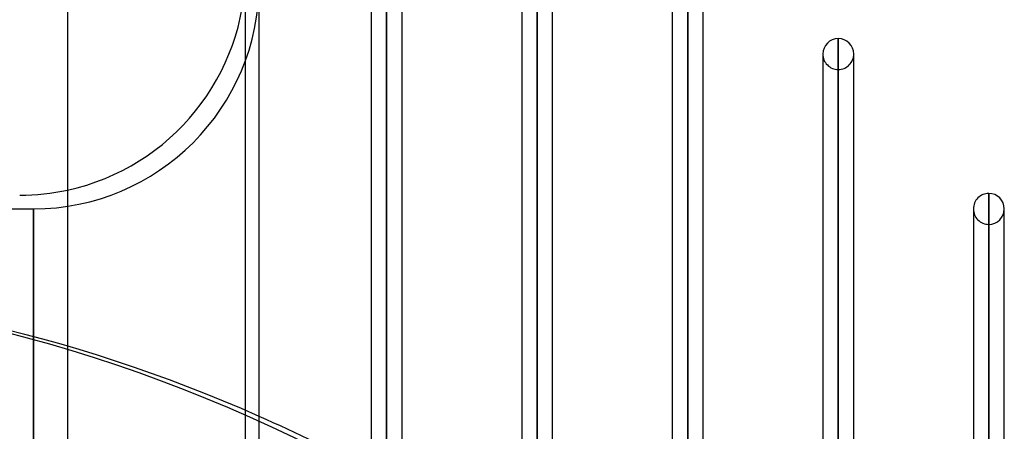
# Model space of a CAD drawing. Header units: millimetres. Extents: x -100 to 123, y -288 to 288.
# Tile 71 of 72: x -17 to 54, y 210 to 240. Entities that reach past the tile are written whole.
import ezdxf

# ---------------------------------------------------------------- set-up
doc = ezdxf.new("R2010")
doc.units = ezdxf.units.MM
doc.layers.add('MAIN-1', color=7, linetype='Continuous')
doc.layers.add('MAIN-2', color=7, linetype='Continuous')

msp = doc.modelspace()

# ---------------------------------------------------------------- linework, layer by layer
at = {"layer": 'MAIN-1'}
for p, q in [((-14, 268), (-14, -268)), ((0, -268), (0, 268)), ((9.305, 249.73), (9.305, 181.077)), ((20.305, 249.73), (20.305, 181.077)), ((31.305, 249.73), (31.305, 181.077)), ((8.175, 248.6), (8.175, 181.077)), ((10.435, 181.077), (10.435, 248.6)), ((19.175, 248.6), (19.175, 181.077)), ((21.435, 181.077), (21.435, 248.6)), ((30.175, 248.6), (30.175, 181.077)), ((32.435, 180.657), (32.435, 248.6)), ((42.305, 173.487), (42.305, 238.43)), ((41.175, 237.3), (41.175, 237.033)), ((41.175, 237.3), (41.175, 174.308)), ((43.435, 172.666), (43.435, 237.3)), ((53.305, 165.497), (53.305, 227.13)), ((52.175, 226), (52.175, 225.747)), ((52.175, 226), (52.175, 166.318)), ((54.435, 164.665), (54.435, 226))]:
    msp.add_line(p, q, dxfattribs=at)
for centre, radius, start, end in [((42.305, 237.3), 1.13, 89.99998, 179.99985), ((42.305, 237.3), 1.13, 0.00017, 89.99998), ((-17.5, 243.5), 16.5, 270.00002, 282.24659), ((53.305, 226), 1.13, 89.99998, 180.00002), ((53.305, 226), 1.13, 0, 89.99998)]:
    msp.add_arc(centre, radius, start, end, dxfattribs=at)
msp.add_ellipse((-42.595, -67.8), major_axis=(0, 287.924), ratio=0.587785, start_param=-0.304688, end_param=-0.254427, dxfattribs=at)
at = {"layer": 'MAIN-2'}
for p, q in [((-1, -267), (-1, 267)), ((9.305, 249.73), (9.305, 181.065)), ((20.305, 249.73), (20.305, 181.065)), ((31.305, 249.73), (31.305, 181.065)), ((9.305, 179.367), (9.305, 247.47)), ((20.305, 179.367), (20.305, 247.47)), ((31.305, 179.559), (31.305, 247.47)), ((42.305, 238.43), (42.305, 173.21)), ((43.435, 237.033), (43.435, 237.3)), ((42.305, 171.565), (42.305, 236.17)), ((53.305, 227.13), (53.305, 165.217)), ((-100, 226), (-16.5, 226)), ((-16.5, 226), (-16.5, 0)), ((-16.5, 0), (-16.5, 226)), ((54.435, 225.747), (54.435, 226)), ((53.305, 163.729), (53.305, 224.87))]:
    msp.add_line(p, q, dxfattribs=at)
for centre, radius, start, end in [((-17.5, 243.5), 16.5, 282.24659, 0), ((-16.5, 242.5), 16.5, 270.00002, 0), ((42.305, 237.3), 1.13, 179.99985, 270.00002), ((42.305, 237.3), 1.13, 270.00002, 0.00017), ((53.305, 226), 1.13, 180.00002, 270.00002), ((53.305, 226), 1.13, 270.00002, 0)]:
    msp.add_arc(centre, radius, start, end, dxfattribs=at)
for centre, major_axis, start_param, end_param in [((-43.405, -67.8), (0, -287.924), 2.827433, 3.141593), ((-42.595, -67.8), (0, 287.924), -0.254427, 0)]:
    msp.add_ellipse(centre, major_axis=major_axis, ratio=0.587785, start_param=start_param, end_param=end_param, dxfattribs=at)

doc.saveas('drawing.dxf')
